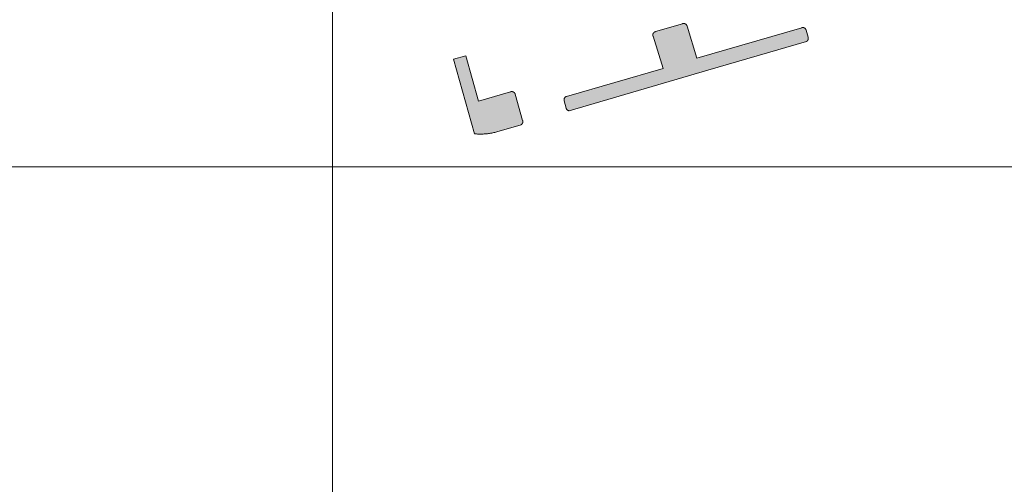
# Model space of a CAD drawing. Header units: metres. Extents: x 191568 to 204791, y 316774 to 325272.
# Tile 65 of 93: x 200603 to 200735, y 319183 to 319245. Entities that reach past the tile are written whole.
import ezdxf

# ---------------------------------------------------------------- set-up
doc = ezdxf.new("R2010")
doc.units = ezdxf.units.M
doc.layers.add('0-MEETLOCATIES-100x100m', color=1, linetype='Continuous', lineweight=13)
doc.layers.add('Gekoppeld_blokhaag', color=7, linetype='Continuous', lineweight=0)

# ---------------------------------------------------------------- blocks, each defined once
blk = doc.blocks.new('*U13')
at = {"layer": '0-MEETLOCATIES-100x100m'}
blk.add_lwpolyline([(-50, 50), (50, 50), (50, -50), (-50, -50)], close=True, dxfattribs=at)
blk = doc.blocks.new('*U14')
at = {"layer": '0-MEETLOCATIES-100x100m', "color": 0, "linetype": 'ByBlock', "lineweight": -2, "transparency": 16777216}
for p in [(2400, 1600), (2500, 1600), (2400, 1500), (2500, 1500)]:
    blk.add_blockref('*U13', p, dxfattribs=at)

msp = doc.modelspace()

# ---------------------------------------------------------------- hatches: boundary and pattern name
at = {"layer": 'Gekoppeld_blokhaag', "extrusion": (0, 0, -1)}
for points in [[(-200676.9, 319233.2), (-200695.58, 319238.66), (-200708.87, 319242.53), (-200708.88, 319242.53), (-200708.89, 319242.54), (-200708.89, 319242.54), (-200708.9, 319242.55), (-200708.91, 319242.55), (-200708.92, 319242.56), (-200708.92, 319242.56), (-200708.93, 319242.57), (-200708.93, 319242.58), (-200708.94, 319242.58), (-200708.95, 319242.59), (-200708.95, 319242.59), (-200708.96, 319242.6), (-200708.96, 319242.6), (-200708.97, 319242.61), (-200708.98, 319242.62), (-200708.98, 319242.62), (-200708.99, 319242.63), (-200708.99, 319242.64), (-200709, 319242.64), (-200709, 319242.65), (-200709.01, 319242.66), (-200709.01, 319242.66), (-200709.02, 319242.67), (-200709.02, 319242.68), (-200709.03, 319242.69), (-200709.03, 319242.69), (-200709.03, 319242.7), (-200709.04, 319242.71), (-200709.04, 319242.72), (-200709.05, 319242.72), (-200709.05, 319242.73), (-200709.05, 319242.74), (-200709.06, 319242.75), (-200709.06, 319242.75), (-200709.06, 319242.76), (-200709.07, 319242.77), (-200709.07, 319242.78), (-200709.07, 319242.79), (-200709.07, 319242.79), (-200709.08, 319242.8), (-200709.08, 319242.81), (-200709.08, 319242.82), (-200709.08, 319242.83), (-200709.08, 319242.84), (-200709.09, 319242.84), (-200709.09, 319242.85), (-200709.09, 319242.86), (-200709.09, 319242.87), (-200709.09, 319242.88), (-200709.09, 319242.89), (-200709.09, 319242.89), (-200709.09, 319242.9), (-200709.09, 319242.91), (-200709.09, 319242.92), (-200709.09, 319242.93), (-200709.09, 319242.94), (-200709.09, 319242.94), (-200709.09, 319242.95), (-200709.09, 319242.96), (-200709.09, 319242.97), (-200709.09, 319242.98), (-200709.09, 319242.99), (-200709.09, 319243), (-200709.09, 319243), (-200709.09, 319243.01), (-200709.09, 319243.02), (-200709.09, 319243.03), (-200709.08, 319243.04), (-200709.08, 319243.05), (-200709.08, 319243.05), (-200709.08, 319243.06), (-200709.08, 319243.07), (-200709.07, 319243.08), (-200709.07, 319243.09), (-200709.07, 319243.09), (-200709.07, 319243.1), (-200708.81, 319244.02), (-200708.8, 319244.02), (-200708.8, 319244.03), (-200708.8, 319244.04), (-200708.8, 319244.05), (-200708.8, 319244.05), (-200708.79, 319244.06), (-200708.79, 319244.07), (-200708.79, 319244.08), (-200708.79, 319244.09), (-200708.78, 319244.09), (-200708.78, 319244.1), (-200708.78, 319244.11), (-200708.77, 319244.12), (-200708.77, 319244.12), (-200708.77, 319244.13), (-200708.76, 319244.14), (-200708.76, 319244.15), (-200708.76, 319244.15), (-200708.75, 319244.16), (-200708.75, 319244.17), (-200708.74, 319244.17), (-200708.74, 319244.18), (-200708.74, 319244.19), (-200708.73, 319244.19), (-200708.73, 319244.2), (-200708.72, 319244.21), (-200708.72, 319244.21), (-200708.71, 319244.22), (-200708.71, 319244.23), (-200708.7, 319244.23), (-200708.7, 319244.24), (-200708.69, 319244.25), (-200708.68, 319244.25), (-200708.68, 319244.26), (-200708.67, 319244.26), (-200708.67, 319244.27), (-200708.66, 319244.27), (-200708.65, 319244.28), (-200708.65, 319244.28), (-200708.64, 319244.29), (-200708.64, 319244.3), (-200708.63, 319244.3), (-200708.62, 319244.31), (-200708.62, 319244.31), (-200708.61, 319244.31), (-200708.6, 319244.32), (-200708.6, 319244.32), (-200708.59, 319244.33), (-200708.58, 319244.33), (-200708.57, 319244.34), (-200708.57, 319244.34), (-200708.56, 319244.34), (-200708.55, 319244.35), (-200708.55, 319244.35), (-200708.54, 319244.35), (-200708.53, 319244.36), (-200708.52, 319244.36), (-200708.52, 319244.36), (-200708.51, 319244.37), (-200708.5, 319244.37), (-200708.49, 319244.37), (-200708.48, 319244.37), (-200708.48, 319244.38), (-200708.47, 319244.38), (-200708.46, 319244.38), (-200708.45, 319244.38), (-200708.45, 319244.38), (-200708.44, 319244.39), (-200708.43, 319244.39), (-200708.42, 319244.39), (-200708.41, 319244.39), (-200708.4, 319244.39), (-200708.4, 319244.39), (-200708.39, 319244.39), (-200708.38, 319244.39), (-200708.37, 319244.39), (-200708.36, 319244.39), (-200708.36, 319244.39), (-200708.35, 319244.39), (-200708.34, 319244.39), (-200708.33, 319244.39), (-200708.32, 319244.39), (-200708.32, 319244.39), (-200708.31, 319244.39), (-200708.3, 319244.39), (-200708.29, 319244.39), (-200708.28, 319244.39), (-200708.27, 319244.39), (-200708.27, 319244.39), (-200708.26, 319244.39), (-200708.25, 319244.38), (-200708.24, 319244.38), (-200708.23, 319244.38), (-200708.23, 319244.38), (-200708.22, 319244.38), (-200708.21, 319244.37), (-200694.09, 319240.26), (-200692.78, 319244.6), (-200692.78, 319244.6), (-200692.78, 319244.61), (-200692.77, 319244.62), (-200692.77, 319244.63), (-200692.77, 319244.64), (-200692.76, 319244.64), (-200692.76, 319244.65), (-200692.76, 319244.66), (-200692.76, 319244.67), (-200692.75, 319244.67), (-200692.75, 319244.68), (-200692.74, 319244.69), (-200692.74, 319244.7), (-200692.74, 319244.7), (-200692.73, 319244.71), (-200692.73, 319244.72), (-200692.72, 319244.72), (-200692.72, 319244.73), (-200692.71, 319244.74), (-200692.71, 319244.74), (-200692.71, 319244.75), (-200692.7, 319244.76), (-200692.7, 319244.76), (-200692.69, 319244.77), (-200692.69, 319244.78), (-200692.68, 319244.78), (-200692.67, 319244.79), (-200692.67, 319244.8), (-200692.66, 319244.8), (-200692.66, 319244.81), (-200692.65, 319244.81), (-200692.65, 319244.82), (-200692.64, 319244.82), (-200692.63, 319244.83), (-200692.63, 319244.83), (-200692.62, 319244.84), (-200692.61, 319244.84), (-200692.61, 319244.85), (-200692.6, 319244.85), (-200692.59, 319244.86), (-200692.59, 319244.86), (-200692.58, 319244.87), (-200692.57, 319244.87), (-200692.57, 319244.88), (-200692.56, 319244.88), (-200692.55, 319244.89), (-200692.54, 319244.89), (-200692.54, 319244.89), (-200692.53, 319244.9), (-200692.52, 319244.9), (-200692.52, 319244.9), (-200692.51, 319244.91), (-200692.5, 319244.91), (-200692.49, 319244.91), (-200692.48, 319244.92), (-200692.48, 319244.92), (-200692.47, 319244.92), (-200692.46, 319244.92), (-200692.45, 319244.93), (-200692.45, 319244.93), (-200692.44, 319244.93), (-200692.43, 319244.93), (-200692.42, 319244.93), (-200692.41, 319244.94), (-200692.41, 319244.94), (-200692.4, 319244.94), (-200692.39, 319244.94), (-200692.38, 319244.94), (-200692.37, 319244.94), (-200692.36, 319244.94), (-200692.36, 319244.94), (-200692.35, 319244.94), (-200692.34, 319244.94), (-200692.33, 319244.94), (-200692.32, 319244.94), (-200692.31, 319244.94), (-200692.31, 319244.94), (-200692.3, 319244.94), (-200692.29, 319244.94), (-200692.28, 319244.94), (-200692.27, 319244.94), (-200692.27, 319244.94), (-200692.26, 319244.94), (-200692.25, 319244.94), (-200692.24, 319244.94), (-200692.23, 319244.94), (-200692.23, 319244.93), (-200692.22, 319244.93), (-200692.21, 319244.93), (-200692.2, 319244.93), (-200692.19, 319244.93), (-200692.19, 319244.92), (-200692.18, 319244.92), (-200692.17, 319244.92), (-200692.16, 319244.91), (-200688.52, 319243.85), (-200688.51, 319243.84), (-200688.5, 319243.84), (-200688.49, 319243.84), (-200688.48, 319243.84), (-200688.48, 319243.83), (-200688.47, 319243.83), (-200688.46, 319243.83), (-200688.45, 319243.82), (-200688.45, 319243.82), (-200688.44, 319243.82), (-200688.43, 319243.81), (-200688.42, 319243.81), (-200688.42, 319243.8), (-200688.41, 319243.8), (-200688.4, 319243.8), (-200688.39, 319243.79), (-200688.39, 319243.79), (-200688.38, 319243.78), (-200688.37, 319243.78), (-200688.37, 319243.77), (-200688.36, 319243.77), (-200688.35, 319243.76), (-200688.35, 319243.76), (-200688.34, 319243.75), (-200688.33, 319243.75), (-200688.33, 319243.74), (-200688.32, 319243.73), (-200688.32, 319243.73), (-200688.31, 319243.72), (-200688.3, 319243.72), (-200688.3, 319243.71), (-200688.29, 319243.7), (-200688.29, 319243.7), (-200688.28, 319243.69), (-200688.28, 319243.69), (-200688.27, 319243.68), (-200688.27, 319243.67), (-200688.26, 319243.67), (-200688.26, 319243.66), (-200688.25, 319243.65), (-200688.25, 319243.64), (-200688.24, 319243.64), (-200688.24, 319243.63), (-200688.23, 319243.62), (-200688.23, 319243.62), (-200688.22, 319243.61), (-200688.22, 319243.6), (-200688.22, 319243.59), (-200688.21, 319243.59), (-200688.21, 319243.58), (-200688.21, 319243.57), (-200688.2, 319243.56), (-200688.2, 319243.55), (-200688.2, 319243.55), (-200688.19, 319243.54), (-200688.19, 319243.53), (-200688.19, 319243.52), (-200688.19, 319243.51), (-200688.19, 319243.51), (-200688.18, 319243.5), (-200688.18, 319243.49), (-200688.18, 319243.48), (-200688.18, 319243.47), (-200688.18, 319243.47), (-200688.18, 319243.46), (-200688.17, 319243.45), (-200688.17, 319243.44), (-200688.17, 319243.43), (-200688.17, 319243.42), (-200688.17, 319243.42), (-200688.17, 319243.41), (-200688.17, 319243.4), (-200688.17, 319243.39), (-200688.17, 319243.38), (-200688.17, 319243.37), (-200688.17, 319243.36), (-200688.17, 319243.36), (-200688.17, 319243.35), (-200688.17, 319243.34), (-200688.17, 319243.33), (-200688.17, 319243.32), (-200688.17, 319243.31), (-200688.18, 319243.31), (-200688.18, 319243.3), (-200688.18, 319243.29), (-200688.18, 319243.28), (-200688.18, 319243.27), (-200688.18, 319243.27), (-200688.19, 319243.26), (-200688.19, 319243.25), (-200688.19, 319243.24), (-200688.19, 319243.23), (-200688.2, 319243.22), (-200689.54, 319238.9), (-200676.56, 319235.13), (-200676.55, 319235.13), (-200676.54, 319235.13), (-200676.53, 319235.13), (-200676.53, 319235.12), (-200676.52, 319235.12), (-200676.51, 319235.12), (-200676.5, 319235.11), (-200676.5, 319235.11), (-200676.49, 319235.11), (-200676.48, 319235.11), (-200676.47, 319235.1), (-200676.47, 319235.1), (-200676.46, 319235.1), (-200676.45, 319235.09), (-200676.45, 319235.09), (-200676.44, 319235.08), (-200676.43, 319235.08), (-200676.43, 319235.08), (-200676.42, 319235.07), (-200676.41, 319235.07), (-200676.41, 319235.06), (-200676.4, 319235.06), (-200676.39, 319235.05), (-200676.39, 319235.05), (-200676.38, 319235.04), (-200676.38, 319235.04), (-200676.37, 319235.03), (-200676.36, 319235.03), (-200676.36, 319235.02), (-200676.35, 319235.02), (-200676.35, 319235.01), (-200676.34, 319235), (-200676.34, 319235), (-200676.33, 319234.99), (-200676.32, 319234.99), (-200676.32, 319234.98), (-200676.31, 319234.97), (-200676.31, 319234.97), (-200676.31, 319234.96), (-200676.3, 319234.96), (-200676.3, 319234.95), (-200676.29, 319234.94), (-200676.29, 319234.94), (-200676.28, 319234.93), (-200676.28, 319234.92), (-200676.28, 319234.92), (-200676.27, 319234.91), (-200676.27, 319234.9), (-200676.26, 319234.89), (-200676.26, 319234.89), (-200676.26, 319234.88), (-200676.25, 319234.87), (-200676.25, 319234.87), (-200676.25, 319234.86), (-200676.25, 319234.85), (-200676.24, 319234.84), (-200676.24, 319234.84), (-200676.24, 319234.83), (-200676.24, 319234.82), (-200676.23, 319234.81), (-200676.23, 319234.8), (-200676.23, 319234.8), (-200676.23, 319234.79), (-200676.23, 319234.78), (-200676.22, 319234.77), (-200676.22, 319234.77), (-200676.22, 319234.76), (-200676.22, 319234.75), (-200676.22, 319234.74), (-200676.22, 319234.73), (-200676.22, 319234.73), (-200676.22, 319234.72), (-200676.22, 319234.71), (-200676.22, 319234.7), (-200676.22, 319234.69), (-200676.22, 319234.69), (-200676.22, 319234.68), (-200676.22, 319234.67), (-200676.22, 319234.66), (-200676.22, 319234.65), (-200676.22, 319234.65), (-200676.22, 319234.64), (-200676.22, 319234.63), (-200676.22, 319234.62), (-200676.22, 319234.62), (-200676.23, 319234.61), (-200676.23, 319234.6), (-200676.23, 319234.59), (-200676.23, 319234.58), (-200676.23, 319234.58), (-200676.23, 319234.57), (-200676.24, 319234.56), (-200676.24, 319234.55), (-200676.24, 319234.55), (-200676.24, 319234.54), (-200676.25, 319234.53), (-200676.25, 319234.52), (-200676.5, 319233.57), (-200676.5, 319233.56), (-200676.5, 319233.56), (-200676.5, 319233.55), (-200676.5, 319233.54), (-200676.51, 319233.53), (-200676.51, 319233.52), (-200676.51, 319233.52), (-200676.51, 319233.51), (-200676.52, 319233.5), (-200676.52, 319233.49), (-200676.52, 319233.49), (-200676.53, 319233.48), (-200676.53, 319233.47), (-200676.53, 319233.46), (-200676.54, 319233.46), (-200676.54, 319233.45), (-200676.55, 319233.44), (-200676.55, 319233.43), (-200676.55, 319233.43), (-200676.56, 319233.42), (-200676.56, 319233.41), (-200676.57, 319233.41), (-200676.57, 319233.4), (-200676.58, 319233.39), (-200676.58, 319233.39), (-200676.59, 319233.38), (-200676.59, 319233.37), (-200676.6, 319233.37), (-200676.6, 319233.36), (-200676.61, 319233.35), (-200676.61, 319233.35), (-200676.62, 319233.34), (-200676.63, 319233.34), (-200676.63, 319233.33), (-200676.64, 319233.33), (-200676.64, 319233.32), (-200676.65, 319233.31), (-200676.66, 319233.31), (-200676.66, 319233.3), (-200676.67, 319233.3), (-200676.68, 319233.29), (-200676.68, 319233.29), (-200676.69, 319233.28), (-200676.7, 319233.28), (-200676.7, 319233.28), (-200676.71, 319233.27), (-200676.72, 319233.27), (-200676.72, 319233.26), (-200676.73, 319233.26), (-200676.74, 319233.25), (-200676.75, 319233.25), (-200676.75, 319233.25), (-200676.76, 319233.24), (-200676.77, 319233.24), (-200676.78, 319233.24), (-200676.78, 319233.23), (-200676.79, 319233.23), (-200676.8, 319233.23), (-200676.81, 319233.23), (-200676.82, 319233.22), (-200676.82, 319233.22), (-200676.83, 319233.22), (-200676.84, 319233.22), (-200676.85, 319233.21), (-200676.86, 319233.21), (-200676.86, 319233.21), (-200676.87, 319233.21), (-200676.88, 319233.21), (-200676.89, 319233.21), (-200676.9, 319233.21)], [(-200661.33, 319240.14), (-200664.16, 319230.1), (-200664.3, 319230.09), (-200664.45, 319230.08), (-200664.59, 319230.07), (-200664.74, 319230.06), (-200664.89, 319230.06), (-200665.03, 319230.06), (-200665.18, 319230.06), (-200665.32, 319230.07), (-200665.47, 319230.08), (-200665.61, 319230.09), (-200665.76, 319230.1), (-200665.9, 319230.11), (-200666.05, 319230.13), (-200666.19, 319230.15), (-200666.34, 319230.18), (-200666.48, 319230.2), (-200666.62, 319230.23), (-200666.76, 319230.26), (-200666.91, 319230.29), (-200667.05, 319230.33), (-200667.19, 319230.37), (-200667.33, 319230.41), (-200667.47, 319230.45), (-200670.45, 319231.32), (-200670.46, 319231.32), (-200670.46, 319231.33), (-200670.47, 319231.33), (-200670.48, 319231.34), (-200670.48, 319231.34), (-200670.49, 319231.35), (-200670.5, 319231.35), (-200670.5, 319231.36), (-200670.51, 319231.36), (-200670.52, 319231.37), (-200670.52, 319231.37), (-200670.53, 319231.38), (-200670.53, 319231.38), (-200670.54, 319231.39), (-200670.55, 319231.4), (-200670.55, 319231.4), (-200670.56, 319231.41), (-200670.56, 319231.42), (-200670.57, 319231.42), (-200670.57, 319231.43), (-200670.58, 319231.43), (-200670.59, 319231.44), (-200670.59, 319231.45), (-200670.6, 319231.46), (-200670.6, 319231.46), (-200670.6, 319231.47), (-200670.61, 319231.48), (-200670.61, 319231.48), (-200670.62, 319231.49), (-200670.62, 319231.5), (-200670.63, 319231.51), (-200670.63, 319231.51), (-200670.63, 319231.52), (-200670.64, 319231.53), (-200670.64, 319231.54), (-200670.64, 319231.54), (-200670.65, 319231.55), (-200670.65, 319231.56), (-200670.65, 319231.57), (-200670.66, 319231.58), (-200670.66, 319231.58), (-200670.66, 319231.59), (-200670.66, 319231.6), (-200670.67, 319231.61), (-200670.67, 319231.62), (-200670.67, 319231.62), (-200670.67, 319231.63), (-200670.67, 319231.64), (-200670.67, 319231.65), (-200670.68, 319231.66), (-200670.68, 319231.67), (-200670.68, 319231.67), (-200670.68, 319231.68), (-200670.68, 319231.69), (-200670.68, 319231.7), (-200670.68, 319231.71), (-200670.68, 319231.72), (-200670.68, 319231.72), (-200670.68, 319231.73), (-200670.68, 319231.74), (-200670.68, 319231.75), (-200670.68, 319231.76), (-200670.68, 319231.77), (-200670.68, 319231.78), (-200670.68, 319231.78), (-200670.68, 319231.79), (-200670.68, 319231.8), (-200670.68, 319231.81), (-200670.67, 319231.82), (-200670.67, 319231.83), (-200670.67, 319231.83), (-200670.67, 319231.84), (-200670.67, 319231.85), (-200670.66, 319231.86), (-200670.66, 319231.87), (-200670.66, 319231.87), (-200670.66, 319231.88), (-200670.65, 319231.89), (-200670.65, 319231.9), (-200670.65, 319231.91), (-200670.64, 319231.91), (-200669.64, 319235.44), (-200669.64, 319235.45), (-200669.64, 319235.45), (-200669.63, 319235.46), (-200669.63, 319235.47), (-200669.63, 319235.48), (-200669.62, 319235.49), (-200669.62, 319235.49), (-200669.62, 319235.5), (-200669.61, 319235.51), (-200669.61, 319235.52), (-200669.61, 319235.52), (-200669.6, 319235.53), (-200669.6, 319235.54), (-200669.59, 319235.55), (-200669.59, 319235.55), (-200669.58, 319235.56), (-200669.58, 319235.57), (-200669.57, 319235.57), (-200669.57, 319235.58), (-200669.56, 319235.59), (-200669.56, 319235.59), (-200669.55, 319235.6), (-200669.55, 319235.61), (-200669.54, 319235.61), (-200669.54, 319235.62), (-200669.53, 319235.63), (-200669.53, 319235.63), (-200669.52, 319235.64), (-200669.51, 319235.65), (-200669.51, 319235.65), (-200669.5, 319235.66), (-200669.49, 319235.66), (-200669.49, 319235.67), (-200669.48, 319235.67), (-200669.47, 319235.68), (-200669.47, 319235.68), (-200669.46, 319235.69), (-200669.45, 319235.69), (-200669.45, 319235.7), (-200669.44, 319235.7), (-200669.43, 319235.71), (-200669.43, 319235.71), (-200669.42, 319235.72), (-200669.41, 319235.72), (-200669.4, 319235.72), (-200669.4, 319235.73), (-200669.39, 319235.73), (-200669.38, 319235.74), (-200669.37, 319235.74), (-200669.36, 319235.74), (-200669.36, 319235.75), (-200669.35, 319235.75), (-200669.34, 319235.75), (-200669.33, 319235.75), (-200669.32, 319235.76), (-200669.32, 319235.76), (-200669.31, 319235.76), (-200669.3, 319235.76), (-200669.29, 319235.77), (-200669.28, 319235.77), (-200669.28, 319235.77), (-200669.27, 319235.77), (-200669.26, 319235.77), (-200669.25, 319235.78), (-200669.24, 319235.78), (-200669.23, 319235.78), (-200669.22, 319235.78), (-200669.22, 319235.78), (-200669.21, 319235.78), (-200669.2, 319235.78), (-200669.19, 319235.78), (-200669.18, 319235.78), (-200669.17, 319235.78), (-200669.17, 319235.78), (-200669.16, 319235.78), (-200669.15, 319235.78), (-200669.14, 319235.78), (-200669.13, 319235.78), (-200669.12, 319235.78), (-200669.11, 319235.78), (-200669.11, 319235.78), (-200669.1, 319235.77), (-200669.09, 319235.77), (-200669.08, 319235.77), (-200669.07, 319235.77), (-200669.06, 319235.77), (-200669.06, 319235.77), (-200669.05, 319235.76), (-200669.04, 319235.76), (-200669.03, 319235.76), (-200669.02, 319235.76), (-200669.02, 319235.75), (-200664.72, 319234.49), (-200663.02, 319240.58)]]:
    msp.add_hatch(color=1, dxfattribs=at).paths.add_polyline_path(points)

# ---------------------------------------------------------------- linework, layer by layer
at = {"layer": 'Gekoppeld_blokhaag', "color": 1, "flags": 128}
for points in [[(200676.9, 319233.2), (200695.58, 319238.66), (200708.87, 319242.53), (200708.87, 319242.53), (200708.88, 319242.53), (200708.89, 319242.54), (200708.89, 319242.54), (200708.9, 319242.55), (200708.91, 319242.55), (200708.92, 319242.56), (200708.92, 319242.56), (200708.93, 319242.57), (200708.93, 319242.58), (200708.94, 319242.58), (200708.95, 319242.59), (200708.95, 319242.59), (200708.96, 319242.6), (200708.96, 319242.6), (200708.97, 319242.61), (200708.98, 319242.62), (200708.98, 319242.62), (200708.99, 319242.63), (200708.99, 319242.64), (200709, 319242.64), (200709, 319242.65), (200709.01, 319242.66), (200709.01, 319242.66), (200709.02, 319242.67), (200709.02, 319242.68), (200709.03, 319242.69), (200709.03, 319242.69), (200709.03, 319242.7), (200709.04, 319242.71), (200709.04, 319242.72), (200709.05, 319242.72), (200709.05, 319242.73), (200709.05, 319242.74), (200709.06, 319242.75), (200709.06, 319242.75), (200709.06, 319242.76), (200709.07, 319242.77), (200709.07, 319242.78), (200709.07, 319242.79), (200709.07, 319242.79), (200709.08, 319242.8), (200709.08, 319242.81), (200709.08, 319242.82), (200709.08, 319242.83), (200709.08, 319242.84), (200709.09, 319242.84), (200709.09, 319242.85), (200709.09, 319242.86), (200709.09, 319242.87), (200709.09, 319242.88), (200709.09, 319242.89), (200709.09, 319242.89), (200709.09, 319242.9), (200709.09, 319242.91), (200709.09, 319242.92), (200709.09, 319242.93), (200709.09, 319242.94), (200709.09, 319242.94), (200709.09, 319242.95), (200709.09, 319242.96), (200709.09, 319242.97), (200709.09, 319242.98), (200709.09, 319242.99), (200709.09, 319243), (200709.09, 319243), (200709.09, 319243.01), (200709.09, 319243.02), (200709.09, 319243.03), (200709.08, 319243.04), (200709.08, 319243.05), (200709.08, 319243.05), (200709.08, 319243.06), (200709.08, 319243.07), (200709.07, 319243.08), (200709.07, 319243.09), (200709.07, 319243.09), (200709.07, 319243.1), (200709.07, 319243.1), (200708.81, 319244.02), (200708.81, 319244.02), (200708.8, 319244.02), (200708.8, 319244.03), (200708.8, 319244.04), (200708.8, 319244.05), (200708.8, 319244.05), (200708.79, 319244.06), (200708.79, 319244.07), (200708.79, 319244.08), (200708.79, 319244.09), (200708.78, 319244.09), (200708.78, 319244.1), (200708.78, 319244.11), (200708.77, 319244.12), (200708.77, 319244.12), (200708.77, 319244.13), (200708.76, 319244.14), (200708.76, 319244.15), (200708.76, 319244.15), (200708.75, 319244.16), (200708.75, 319244.17), (200708.74, 319244.17), (200708.74, 319244.18), (200708.74, 319244.19), (200708.73, 319244.19), (200708.73, 319244.2), (200708.72, 319244.21), (200708.72, 319244.21), (200708.71, 319244.22), (200708.71, 319244.23), (200708.7, 319244.23), (200708.7, 319244.24), (200708.69, 319244.25), (200708.68, 319244.25), (200708.68, 319244.26), (200708.67, 319244.26), (200708.67, 319244.27), (200708.66, 319244.27), (200708.65, 319244.28), (200708.65, 319244.28), (200708.64, 319244.29), (200708.64, 319244.3), (200708.63, 319244.3), (200708.62, 319244.31), (200708.62, 319244.31), (200708.61, 319244.31), (200708.6, 319244.32), (200708.6, 319244.32), (200708.59, 319244.33), (200708.58, 319244.33), (200708.57, 319244.34), (200708.57, 319244.34), (200708.56, 319244.34), (200708.55, 319244.35), (200708.55, 319244.35), (200708.54, 319244.35), (200708.53, 319244.36), (200708.52, 319244.36), (200708.52, 319244.36), (200708.51, 319244.37), (200708.5, 319244.37), (200708.49, 319244.37), (200708.48, 319244.37), (200708.48, 319244.38), (200708.47, 319244.38), (200708.46, 319244.38), (200708.45, 319244.38), (200708.45, 319244.38), (200708.44, 319244.39), (200708.43, 319244.39), (200708.42, 319244.39), (200708.41, 319244.39), (200708.4, 319244.39), (200708.4, 319244.39), (200708.39, 319244.39), (200708.38, 319244.39), (200708.37, 319244.39), (200708.36, 319244.39), (200708.36, 319244.39), (200708.35, 319244.39), (200708.34, 319244.39), (200708.33, 319244.39), (200708.32, 319244.39), (200708.32, 319244.39), (200708.31, 319244.39), (200708.3, 319244.39), (200708.29, 319244.39), (200708.28, 319244.39), (200708.27, 319244.39), (200708.27, 319244.39), (200708.26, 319244.39), (200708.25, 319244.38), (200708.24, 319244.38), (200708.23, 319244.38), (200708.23, 319244.38), (200708.22, 319244.38), (200708.21, 319244.37), (200708.21, 319244.37), (200694.09, 319240.26), (200692.78, 319244.6), (200692.78, 319244.6), (200692.78, 319244.6), (200692.78, 319244.61), (200692.77, 319244.62), (200692.77, 319244.63), (200692.77, 319244.64), (200692.76, 319244.64), (200692.76, 319244.65), (200692.76, 319244.66), (200692.76, 319244.67), (200692.75, 319244.67), (200692.75, 319244.68), (200692.74, 319244.69), (200692.74, 319244.7), (200692.74, 319244.7), (200692.73, 319244.71), (200692.73, 319244.72), (200692.72, 319244.72), (200692.72, 319244.73), (200692.71, 319244.74), (200692.71, 319244.74), (200692.71, 319244.75), (200692.7, 319244.76), (200692.7, 319244.76), (200692.69, 319244.77), (200692.69, 319244.78), (200692.68, 319244.78), (200692.67, 319244.79), (200692.67, 319244.8), (200692.66, 319244.8), (200692.66, 319244.81), (200692.65, 319244.81), (200692.65, 319244.82), (200692.64, 319244.82), (200692.63, 319244.83), (200692.63, 319244.83), (200692.62, 319244.84), (200692.61, 319244.84), (200692.61, 319244.85), (200692.6, 319244.85), (200692.59, 319244.86), (200692.59, 319244.86), (200692.58, 319244.87), (200692.57, 319244.87), (200692.57, 319244.88), (200692.56, 319244.88), (200692.55, 319244.89), (200692.54, 319244.89), (200692.54, 319244.89), (200692.53, 319244.9), (200692.52, 319244.9), (200692.52, 319244.9), (200692.51, 319244.91), (200692.5, 319244.91), (200692.49, 319244.91), (200692.48, 319244.92), (200692.48, 319244.92), (200692.47, 319244.92), (200692.46, 319244.92), (200692.45, 319244.93), (200692.45, 319244.93), (200692.44, 319244.93), (200692.43, 319244.93), (200692.42, 319244.93), (200692.41, 319244.94), (200692.41, 319244.94), (200692.4, 319244.94), (200692.39, 319244.94), (200692.38, 319244.94), (200692.37, 319244.94), (200692.36, 319244.94), (200692.36, 319244.94), (200692.35, 319244.94), (200692.34, 319244.94), (200692.33, 319244.94), (200692.32, 319244.94), (200692.31, 319244.94), (200692.31, 319244.94), (200692.3, 319244.94), (200692.29, 319244.94), (200692.28, 319244.94), (200692.27, 319244.94), (200692.27, 319244.94), (200692.26, 319244.94), (200692.25, 319244.94), (200692.24, 319244.94), (200692.23, 319244.94), (200692.23, 319244.93), (200692.22, 319244.93), (200692.21, 319244.93), (200692.2, 319244.93), (200692.19, 319244.93), (200692.19, 319244.92), (200692.18, 319244.92), (200692.17, 319244.92), (200692.16, 319244.91), (200692.16, 319244.91), (200688.52, 319243.85), (200688.52, 319243.85), (200688.51, 319243.84), (200688.5, 319243.84), (200688.49, 319243.84), (200688.48, 319243.84), (200688.48, 319243.83), (200688.47, 319243.83), (200688.46, 319243.83), (200688.45, 319243.82), (200688.45, 319243.82), (200688.44, 319243.82), (200688.43, 319243.81), (200688.42, 319243.81), (200688.42, 319243.8), (200688.41, 319243.8), (200688.4, 319243.8), (200688.39, 319243.79), (200688.39, 319243.79), (200688.38, 319243.78), (200688.37, 319243.78), (200688.37, 319243.77), (200688.36, 319243.77), (200688.35, 319243.76), (200688.35, 319243.76), (200688.34, 319243.75), (200688.33, 319243.75), (200688.33, 319243.74), (200688.32, 319243.73), (200688.32, 319243.73), (200688.31, 319243.72), (200688.3, 319243.72), (200688.3, 319243.71), (200688.29, 319243.7), (200688.29, 319243.7), (200688.28, 319243.69), (200688.28, 319243.69), (200688.27, 319243.68), (200688.27, 319243.67), (200688.26, 319243.67), (200688.26, 319243.66), (200688.25, 319243.65), (200688.25, 319243.64), (200688.24, 319243.64), (200688.24, 319243.63), (200688.23, 319243.62), (200688.23, 319243.62), (200688.22, 319243.61), (200688.22, 319243.6), (200688.22, 319243.59), (200688.21, 319243.59), (200688.21, 319243.58), (200688.21, 319243.57), (200688.2, 319243.56), (200688.2, 319243.55), (200688.2, 319243.55), (200688.19, 319243.54), (200688.19, 319243.53), (200688.19, 319243.52), (200688.19, 319243.51), (200688.19, 319243.51), (200688.18, 319243.5), (200688.18, 319243.49), (200688.18, 319243.48), (200688.18, 319243.47), (200688.18, 319243.47), (200688.18, 319243.46), (200688.17, 319243.45), (200688.17, 319243.44), (200688.17, 319243.43), (200688.17, 319243.42), (200688.17, 319243.42), (200688.17, 319243.41), (200688.17, 319243.4), (200688.17, 319243.39), (200688.17, 319243.38), (200688.17, 319243.37), (200688.17, 319243.36), (200688.17, 319243.36), (200688.17, 319243.35), (200688.17, 319243.34), (200688.17, 319243.33), (200688.17, 319243.32), (200688.17, 319243.31), (200688.18, 319243.31), (200688.18, 319243.3), (200688.18, 319243.29), (200688.18, 319243.28), (200688.18, 319243.27), (200688.18, 319243.27), (200688.19, 319243.26), (200688.19, 319243.25), (200688.19, 319243.24), (200688.19, 319243.23), (200688.2, 319243.22), (200688.2, 319243.22), (200689.54, 319238.9), (200676.56, 319235.13), (200676.56, 319235.13), (200676.55, 319235.13), (200676.54, 319235.13), (200676.53, 319235.13), (200676.53, 319235.12), (200676.52, 319235.12), (200676.51, 319235.12), (200676.5, 319235.11), (200676.5, 319235.11), (200676.49, 319235.11), (200676.48, 319235.11), (200676.47, 319235.1), (200676.47, 319235.1), (200676.46, 319235.1), (200676.45, 319235.09), (200676.45, 319235.09), (200676.44, 319235.08), (200676.43, 319235.08), (200676.43, 319235.08), (200676.42, 319235.07), (200676.41, 319235.07), (200676.41, 319235.06), (200676.4, 319235.06), (200676.39, 319235.05), (200676.39, 319235.05), (200676.38, 319235.04), (200676.38, 319235.04), (200676.37, 319235.03), (200676.36, 319235.03), (200676.36, 319235.02), (200676.35, 319235.02), (200676.35, 319235.01), (200676.34, 319235), (200676.34, 319235), (200676.33, 319234.99), (200676.32, 319234.99), (200676.32, 319234.98), (200676.31, 319234.97), (200676.31, 319234.97), (200676.31, 319234.96), (200676.3, 319234.96), (200676.3, 319234.95), (200676.29, 319234.94), (200676.29, 319234.94), (200676.28, 319234.93), (200676.28, 319234.92), (200676.28, 319234.92), (200676.27, 319234.91), (200676.27, 319234.9), (200676.26, 319234.89), (200676.26, 319234.89), (200676.26, 319234.88), (200676.25, 319234.87), (200676.25, 319234.87), (200676.25, 319234.86), (200676.25, 319234.85), (200676.24, 319234.84), (200676.24, 319234.84), (200676.24, 319234.83), (200676.24, 319234.82), (200676.23, 319234.81), (200676.23, 319234.8), (200676.23, 319234.8), (200676.23, 319234.79), (200676.23, 319234.78), (200676.22, 319234.77), (200676.22, 319234.77), (200676.22, 319234.76), (200676.22, 319234.75), (200676.22, 319234.74), (200676.22, 319234.73), (200676.22, 319234.73), (200676.22, 319234.72), (200676.22, 319234.71), (200676.22, 319234.7), (200676.22, 319234.69), (200676.22, 319234.69), (200676.22, 319234.68), (200676.22, 319234.67), (200676.22, 319234.66), (200676.22, 319234.65), (200676.22, 319234.65), (200676.22, 319234.64), (200676.22, 319234.63), (200676.22, 319234.62), (200676.22, 319234.62), (200676.23, 319234.61), (200676.23, 319234.6), (200676.23, 319234.59), (200676.23, 319234.58), (200676.23, 319234.58), (200676.23, 319234.57), (200676.24, 319234.56), (200676.24, 319234.55), (200676.24, 319234.55), (200676.24, 319234.54), (200676.25, 319234.53), (200676.25, 319234.52), (200676.25, 319234.52), (200676.5, 319233.57), (200676.5, 319233.57), (200676.5, 319233.56), (200676.5, 319233.56), (200676.5, 319233.55), (200676.5, 319233.54), (200676.51, 319233.53), (200676.51, 319233.52), (200676.51, 319233.52), (200676.51, 319233.51), (200676.52, 319233.5), (200676.52, 319233.49), (200676.52, 319233.49), (200676.53, 319233.48), (200676.53, 319233.47), (200676.53, 319233.46), (200676.54, 319233.46), (200676.54, 319233.45), (200676.55, 319233.44), (200676.55, 319233.43), (200676.55, 319233.43), (200676.56, 319233.42), (200676.56, 319233.41), (200676.57, 319233.41), (200676.57, 319233.4), (200676.58, 319233.39), (200676.58, 319233.39), (200676.59, 319233.38), (200676.59, 319233.37), (200676.6, 319233.37), (200676.6, 319233.36), (200676.61, 319233.35), (200676.61, 319233.35), (200676.62, 319233.34), (200676.63, 319233.34), (200676.63, 319233.33), (200676.64, 319233.33), (200676.64, 319233.32), (200676.65, 319233.31), (200676.66, 319233.31), (200676.66, 319233.3), (200676.67, 319233.3), (200676.68, 319233.29), (200676.68, 319233.29), (200676.69, 319233.28), (200676.7, 319233.28), (200676.7, 319233.28), (200676.71, 319233.27), (200676.72, 319233.27), (200676.72, 319233.26), (200676.73, 319233.26), (200676.74, 319233.25), (200676.75, 319233.25), (200676.75, 319233.25), (200676.76, 319233.24), (200676.77, 319233.24), (200676.78, 319233.24), (200676.78, 319233.23), (200676.79, 319233.23), (200676.8, 319233.23), (200676.81, 319233.23), (200676.82, 319233.22), (200676.82, 319233.22), (200676.83, 319233.22), (200676.84, 319233.22), (200676.85, 319233.21), (200676.86, 319233.21), (200676.86, 319233.21), (200676.87, 319233.21), (200676.88, 319233.21), (200676.89, 319233.21), (200676.9, 319233.21)], [(200661.33, 319240.14), (200664.16, 319230.1), (200664.16, 319230.1), (200664.3, 319230.09), (200664.45, 319230.08), (200664.59, 319230.07), (200664.74, 319230.06), (200664.89, 319230.06), (200665.03, 319230.06), (200665.18, 319230.06), (200665.32, 319230.07), (200665.47, 319230.08), (200665.61, 319230.09), (200665.76, 319230.1), (200665.9, 319230.11), (200666.05, 319230.13), (200666.19, 319230.15), (200666.34, 319230.18), (200666.48, 319230.2), (200666.62, 319230.23), (200666.76, 319230.26), (200666.91, 319230.29), (200667.05, 319230.33), (200667.19, 319230.37), (200667.33, 319230.41), (200667.47, 319230.45), (200667.47, 319230.45), (200670.45, 319231.32), (200670.45, 319231.32), (200670.46, 319231.32), (200670.46, 319231.33), (200670.47, 319231.33), (200670.48, 319231.34), (200670.48, 319231.34), (200670.49, 319231.35), (200670.5, 319231.35), (200670.5, 319231.36), (200670.51, 319231.36), (200670.52, 319231.37), (200670.52, 319231.37), (200670.53, 319231.38), (200670.53, 319231.38), (200670.54, 319231.39), (200670.55, 319231.4), (200670.55, 319231.4), (200670.56, 319231.41), (200670.56, 319231.42), (200670.57, 319231.42), (200670.57, 319231.43), (200670.58, 319231.43), (200670.59, 319231.44), (200670.59, 319231.45), (200670.6, 319231.46), (200670.6, 319231.46), (200670.6, 319231.47), (200670.61, 319231.48), (200670.61, 319231.48), (200670.62, 319231.49), (200670.62, 319231.5), (200670.63, 319231.51), (200670.63, 319231.51), (200670.63, 319231.52), (200670.64, 319231.53), (200670.64, 319231.54), (200670.64, 319231.54), (200670.65, 319231.55), (200670.65, 319231.56), (200670.65, 319231.57), (200670.66, 319231.58), (200670.66, 319231.58), (200670.66, 319231.59), (200670.66, 319231.6), (200670.67, 319231.61), (200670.67, 319231.62), (200670.67, 319231.62), (200670.67, 319231.63), (200670.67, 319231.64), (200670.67, 319231.65), (200670.68, 319231.66), (200670.68, 319231.67), (200670.68, 319231.67), (200670.68, 319231.68), (200670.68, 319231.69), (200670.68, 319231.7), (200670.68, 319231.71), (200670.68, 319231.72), (200670.68, 319231.72), (200670.68, 319231.73), (200670.68, 319231.74), (200670.68, 319231.75), (200670.68, 319231.76), (200670.68, 319231.77), (200670.68, 319231.78), (200670.68, 319231.78), (200670.68, 319231.79), (200670.68, 319231.8), (200670.68, 319231.81), (200670.67, 319231.82), (200670.67, 319231.83), (200670.67, 319231.83), (200670.67, 319231.84), (200670.67, 319231.85), (200670.66, 319231.86), (200670.66, 319231.87), (200670.66, 319231.87), (200670.66, 319231.88), (200670.65, 319231.89), (200670.65, 319231.9), (200670.65, 319231.91), (200670.64, 319231.91), (200670.64, 319231.91), (200669.64, 319235.44), (200669.64, 319235.44), (200669.64, 319235.45), (200669.64, 319235.45), (200669.63, 319235.46), (200669.63, 319235.47), (200669.63, 319235.48), (200669.62, 319235.49), (200669.62, 319235.49), (200669.62, 319235.5), (200669.61, 319235.51), (200669.61, 319235.52), (200669.61, 319235.52), (200669.6, 319235.53), (200669.6, 319235.54), (200669.59, 319235.55), (200669.59, 319235.55), (200669.58, 319235.56), (200669.58, 319235.57), (200669.57, 319235.57), (200669.57, 319235.58), (200669.56, 319235.59), (200669.56, 319235.59), (200669.55, 319235.6), (200669.55, 319235.61), (200669.54, 319235.61), (200669.54, 319235.62), (200669.53, 319235.63), (200669.53, 319235.63), (200669.52, 319235.64), (200669.51, 319235.65), (200669.51, 319235.65), (200669.5, 319235.66), (200669.49, 319235.66), (200669.49, 319235.67), (200669.48, 319235.67), (200669.47, 319235.68), (200669.47, 319235.68), (200669.46, 319235.69), (200669.45, 319235.69), (200669.45, 319235.7), (200669.44, 319235.7), (200669.43, 319235.71), (200669.43, 319235.71), (200669.42, 319235.72), (200669.41, 319235.72), (200669.4, 319235.72), (200669.4, 319235.73), (200669.39, 319235.73), (200669.38, 319235.74), (200669.37, 319235.74), (200669.36, 319235.74), (200669.36, 319235.75), (200669.35, 319235.75), (200669.34, 319235.75), (200669.33, 319235.75), (200669.32, 319235.76), (200669.32, 319235.76), (200669.31, 319235.76), (200669.3, 319235.76), (200669.29, 319235.77), (200669.28, 319235.77), (200669.28, 319235.77), (200669.27, 319235.77), (200669.26, 319235.77), (200669.25, 319235.78), (200669.24, 319235.78), (200669.23, 319235.78), (200669.22, 319235.78), (200669.22, 319235.78), (200669.21, 319235.78), (200669.2, 319235.78), (200669.19, 319235.78), (200669.18, 319235.78), (200669.17, 319235.78), (200669.17, 319235.78), (200669.16, 319235.78), (200669.15, 319235.78), (200669.14, 319235.78), (200669.13, 319235.78), (200669.12, 319235.78), (200669.11, 319235.78), (200669.11, 319235.78), (200669.1, 319235.77), (200669.09, 319235.77), (200669.08, 319235.77), (200669.07, 319235.77), (200669.06, 319235.77), (200669.06, 319235.77), (200669.05, 319235.76), (200669.04, 319235.76), (200669.03, 319235.76), (200669.02, 319235.76), (200669.02, 319235.75), (200669.02, 319235.75), (200664.72, 319234.49), (200663.02, 319240.58)]]:
    msp.add_lwpolyline(points, close=True, dxfattribs=at)

# ---------------------------------------------------------------- block references
at = {"layer": '0-MEETLOCATIES-100x100m'}
msp.add_blockref('*U14', (198195.07, 317675.64), dxfattribs=at)

doc.saveas('drawing.dxf')
